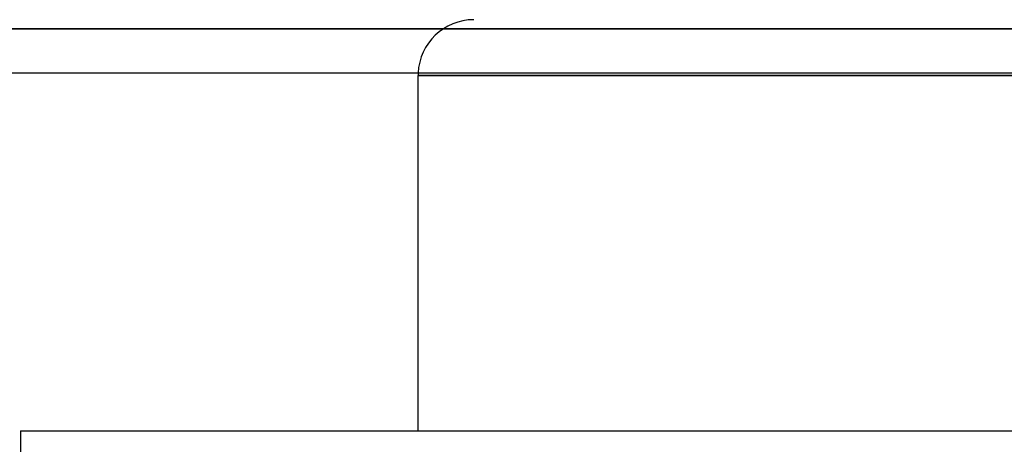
# Model space of a CAD drawing. Header units: millimetres. Extents: x -215 to 215, y -97 to 82.
# Tile 37 of 73: x -57.07 to -39.41, y -15.06 to -7.45. Entities that reach past the tile are written whole.
import ezdxf

# ---------------------------------------------------------------- set-up
doc = ezdxf.new("R2010")
doc.units = ezdxf.units.MM
doc.layers.add('MAIN-1', color=7, linetype='Continuous')
doc.layers.add('MAIN-2', color=7, linetype='Continuous')

msp = doc.modelspace()

# ---------------------------------------------------------------- linework, layer by layer
at = {"layer": 'MAIN-1'}
for p, q in [((-120.621, -7.611), (120.621, -7.611)), ((-119.877, -8.404), (119.877, -8.404)), ((0, -8.45), (-49.928, -8.45)), ((-49.928, -14.817), (-49.928, -8.45)), ((-57.06, -14.817), (-57.06, -15.619)), ((-57.06, -14.817), (57.06, -14.817))]:
    msp.add_line(p, q, dxfattribs=at)
msp.add_arc((-48.928, -8.45), 1, 177.3491, 180, dxfattribs=at)
at = {"layer": 'MAIN-2'}
for p, q in [((120.621, -7.611), (-120.621, -7.611)), ((119.574, -7.611), (-119.574, -7.611)), ((-119.574, -7.611), (119.574, -7.611)), ((-49.928, -8.45), (0, -8.45))]:
    msp.add_line(p, q, dxfattribs=at)
msp.add_arc((-48.928, -8.45), 1, 90.0001, 177.3491, dxfattribs=at)

doc.saveas('drawing.dxf')
